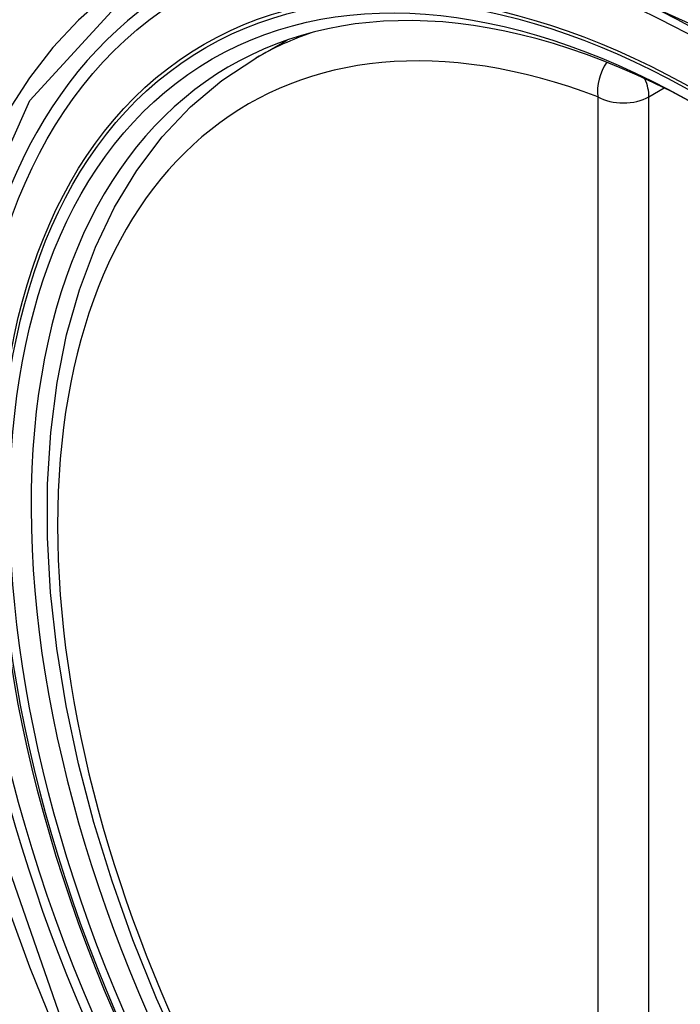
# Model space of a CAD drawing. Header units: inches. Extents: x 584 to 686, y 228 to 319.
# Tile 91 of 114: x 633.172 to 633.389, y 282.288 to 282.611. Entities that reach past the tile are written whole.
import ezdxf

# ---------------------------------------------------------------- set-up
doc = ezdxf.new("R2010")
doc.units = ezdxf.units.IN
doc.header["$MEASUREMENT"] = 0
doc.layers.add('Visible Edges(ANSI)', color=7, linetype='Continuous', lineweight=25)
doc.layers.add('Visible Tangent Edges(ANSI)', color=7, linetype='Continuous', lineweight=25)

msp = doc.modelspace()

# ---------------------------------------------------------------- linework, layer by layer
at = {"layer": 'Visible Edges(ANSI)'}
msp.add_line((633.2497, 282.59799), (633.25997, 282.60392), dxfattribs=at)
at = {"layer": 'Visible Edges(ANSI)', "flags": 128}
msp.add_lwpolyline([(633.22584, 282.27124), (633.21726, 282.29023), (633.20952, 282.30939), (633.20266, 282.32863), (633.19672, 282.34786), (633.19172, 282.36701), (633.18768, 282.38599), (633.18462, 282.40471), (633.18257, 282.4231), (633.18155, 282.44108), (633.18155, 282.45857), (633.18259, 282.4755), (633.18467, 282.49179), (633.1878, 282.50738), (633.19198, 282.52219), (633.19721, 282.53616), (633.20348, 282.5492), (633.21078, 282.56126), (633.21909, 282.57224), (633.22839, 282.58207), (633.23861, 282.59068), (633.2497, 282.59799)], dxfattribs=at)
at = {"layer": 'Visible Edges(ANSI)'}
msp.add_ellipse((633.39889, 282.32271), major_axis=(0.15748, -0.27276), ratio=0.57735, start_param=2.363977, end_param=7.060801, dxfattribs=at)
msp.add_ellipse((633.39541, 282.3207), major_axis=(-0.15994, 0.27703), ratio=0.57735, dxfattribs=at)
at = {"layer": 'Visible Tangent Edges(ANSI)'}
for p, q in [((633.37835, 282.58534), (633.38334, 282.58822)), ((633.36165, 282.58534), (633.36165, 282.10067)), ((633.37835, 282.10067), (633.37835, 282.58534))]:
    msp.add_line(p, q, dxfattribs=at)
at = {"layer": 'Visible Tangent Edges(ANSI)', "flags": 128}
for points in [[(633.18601, 282.2835), (633.16187, 282.35257), (633.14843, 282.42016), (633.14628, 282.48323), (633.15553, 282.53865), (633.17582, 282.58411), (633.20608, 282.61732), (633.24503, 282.63678), (633.29099, 282.64176), (633.34166, 282.63199), (633.39478, 282.60794)], [(633.2007, 282.61844), (633.19167, 282.61046), (633.18331, 282.60149), (633.17565, 282.59157), (633.16872, 282.58072), (633.16253, 282.56898), (633.15712, 282.55638), (633.15252, 282.54297), (633.14874, 282.52883), (633.14579, 282.51399), (633.14367, 282.49849), (633.1424, 282.48238), (633.14198, 282.4657), (633.14241, 282.44848), (633.14369, 282.43084), (633.14582, 282.41284), (633.14879, 282.39453), (633.15258, 282.37598), (633.15717, 282.35725), (633.16256, 282.33839), (633.16874, 282.31946), (633.17568, 282.30054), (633.18334, 282.28175)]]:
    msp.add_lwpolyline(points, dxfattribs=at)
at = {"layer": 'Visible Tangent Edges(ANSI)'}
for centre, major_axis, ratio, start_param, end_param in [((633.39789, 282.32214), (-0.17318, 0.29996), 0.57735, 5.05527, 10.652693), ((633.39784, 282.32211), (-0.15059, 0.26083), 0.57735, 5.66855, 8.468616), ((633.40619, 282.32693), (-0.1565, 0.27106), 0.57735, 6.171189, 6.283185), ((633.37, 282.59016), (-0.00418, -0.01105), 0.667065, 4.356432, 5.396522), ((633.37, 282.59016), (0.00591, -0.01023), 0.57735, 0.785398, 1.348991), ((633.37, 282.59016), (-0.01181, 0), 0.57735, 0.785398, 2.356194)]:
    msp.add_ellipse(centre, major_axis=major_axis, ratio=ratio, start_param=start_param, end_param=end_param, dxfattribs=at)
for centre, major_axis in [((633.39848, 282.32248), (0.17111, -0.29637)), ((633.39551, 282.32076), (-0.1627, 0.2818)), ((633.39541, 282.3207), (0.1621, -0.28076))]:
    msp.add_ellipse(centre, major_axis=major_axis, ratio=0.57735, dxfattribs=at)

doc.saveas('drawing.dxf')
